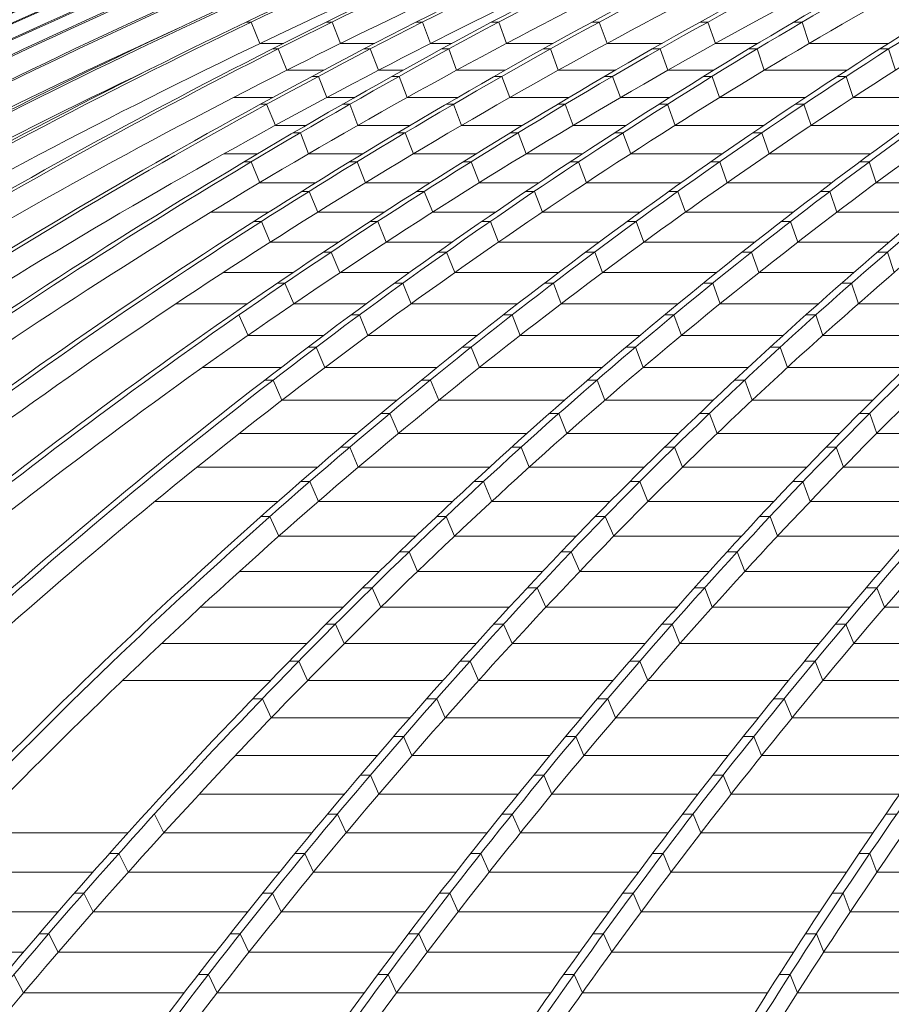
# Model space of a CAD drawing. Header units: millimetres. Extents: x 98865 to 469195, y -12752 to 43452.
# Tile 36 of 98: x 276113 to 279148, y 33197 to 36623. Entities that reach past the tile are written whole.
import ezdxf

# ---------------------------------------------------------------- set-up
doc = ezdxf.new("R2010")
doc.units = ezdxf.units.MM
doc.header["$LTSCALE"] = 0.05
doc.layers.get('0').update_dxf_attribs({"lineweight": 0})

# ---------------------------------------------------------------- blocks, each defined once
blk = doc.blocks.new('fjhhjhjj')
at = {"elevation": -8576.5}
for points in [[(46762.6, 15673.5, -0.18771), (62936.6, 24280.2)], [(62953.8, 24280.2, 0.039118), (59038.2, 23497.9, 0.036586), (55573.4, 22237.1, 0.039025), (52351.5, 20487.6, 0.039239), (49379.8, 18282.2, 0.036518), (46781.5, 15673.5)], [(62959.3, 24280.2, 0.039305), (59064, 23497.9, 0.0367), (55616.1, 22237.1, 0.036614), (52391.6, 20487.6, 0.036612), (49451.2, 18282.2, 0.036513), (46864.8, 15673.5)], [(62984.3, 24280.2, 0.039575), (59118, 23497.9, 0.036909), (55695.6, 22237.1, 0.036762), (52495.1, 20487.6, 0.036687), (49576.5, 18282.2, 0.01823), (48246.7, 17026.1, 0.018268), (47009.3, 15673.5)], [(62991.2, 24280.2, 0.039575), (59124.9, 23497.9, 0.036909), (55702.5, 22237.1, 0.036762), (52502, 20487.6, 0.036687), (49583.4, 18282.2, 0.03651), (47016.2, 15673.5)], [(63027.4, 24280.2, 0.039972), (59202.9, 23497.9, 0.018833), (57486.5, 22930.4, 0.018369), (55817.6, 22237.1, 0.018694), (54204.5, 21422.1, 0.018271), (52651.7, 20487.6, 0.018633), (51167.7, 19438.1, 0.01815), (49764.7, 18282.2, 0.018462), (48449.2, 17026.1, 0.018027), (47225.3, 15673.5)], [(63039.4, 24280.2, 0.040592), (59278.5, 23497.9, 0.037721), (55950.6, 22237.1, 0.038047), (52843.8, 20487.6, 0.037763), (50001.6, 18282.2, 0.036483), (47506, 15673.5)], [(63132.9, 24280.2, 0.040969), (59410, 23497.9, 0.037974), (56114.6, 22237.1, 0.037501), (53032.7, 20487.6, 0.037043), (50222.4, 18282.2, 0.036462), (47750.4, 15673.5)], [(63146.5, 24280.2, 0.040969), (59423.6, 23497.9, 0.037974), (56128.2, 22237.1, 0.037501), (53046.3, 20487.6, 0.037043), (50236, 18282.2, 0.036462), (47764, 15673.5)], [(63272.6, 24280.2, 0.041334), (59585.6, 23497.9, 0.038282), (56323.1, 22237.1, 0.037017), (53268, 20487.6, 0.036368), (50491, 18282.2, 0.036444), (48044.5, 15673.5)], [(63295, 24280.2, 0.042403), (59710.3, 23497.9, 0.039047), (56537.2, 22237.1, 0.038215), (53569.8, 20487.6, 0.037353), (50863.8, 18282.2, 0.036362), (48483.6, 15673.5)], [(63378.8, 24280.2, 0.043466), (59890.9, 23497.9, 0.039825), (56803.6, 22237.1, 0.038714), (53916.3, 20487.6, 0.037547), (51283.5, 18282.2, 0.036258), (48967.6, 15673.5)], [(63398.8, 24280.2, 0.043466), (59910.9, 23497.9, 0.039825), (56823.6, 22237.1, 0.038714), (53936.3, 20487.6, 0.037547), (51303.4, 18282.2, 0.036258), (48987.6, 15673.5)], [(63492.7, 24280.2, 0.044718), (60113.3, 23497.9, 0.040724), (57122, 22237.1, 0.039269), (54324.6, 20487.6, 0.037737), (51773.6, 18282.2, 0.036105), (49529.8, 15673.5)], [(63520.9, 24280.2, 0.046454), (60282.9, 23497.9, 0.041974), (57417.6, 22237.1, 0.039159), (54733.9, 20487.6, 0.037023), (52295.7, 18282.2, 0.035844), (50147.1, 15673.5)], [(63716, 24280.2, 0.047374), (60549.1, 23497.9, 0.042567), (57745.8, 22237.1, 0.040333), (55124.2, 20487.6, 0.038015), (52733.6, 18282.2, 0.035685), (50630.9, 15673.5)], [(63741.8, 24280.2, 0.047374), (60574.9, 23497.9, 0.042567), (57771.7, 22237.1, 0.040333), (55150.1, 20487.6, 0.038015), (52759.5, 18282.2, 0.035685), (50656.7, 15673.5)], [(63964.6, 24280.2, 0.048308), (60867.1, 23497.9, 0.043228), (58126.2, 22237.1, 0.039953), (55559.6, 20487.6, 0.037282), (53226.6, 18282.2, 0.035508), (51171.2, 15673.5)], [(64001.7, 24280.2, 0.050801), (61078.4, 23497.9, 0.044807), (58490.9, 22237.1, 0.041478), (56070.9, 20487.6, 0.038141), (53864.2, 18282.2, 0.034979), (51923.2, 15673.5)], [(64136.1, 24280.2, 0.05323), (61368.1, 23497.9, 0.046298), (58918, 22237.1, 0.042138), (56626.7, 20487.6, 0.038087), (54537.2, 18282.2, 0.03439), (52699.3, 15673.5)], [(64167.2, 24280.2, 0.053231), (61399.2, 23497.9, 0.046299), (58949.1, 22237.1, 0.042139), (56657.8, 20487.6, 0.038087), (54568.3, 18282.2, 0.03439), (52730.4, 15673.5)], [(64309.6, 24280.2, 0.056039), (61706.2, 23497.9, 0.047917), (59401.7, 22237.1, 0.042752), (57246.6, 20487.6, 0.037893), (55281.3, 18282.2, 0.033634), (53552.7, 15673.5)], [(64351.4, 24280.2, 0.059928), (61953.1, 23497.9, 0.050008), (59831, 22237.1, 0.042466), (57843.3, 20487.6, 0.036488), (56037.5, 18282.2, 0.03248), (54446.1, 15673.5)], [(64628.8, 24280.2, 0.061936), (62327.9, 23497.9, 0.050937), (60291.3, 22237.1, 0.043534), (58386.6, 20487.6, 0.037088), (56649.7, 18282.2, 0.031856), (55122, 15673.5)], [(64664.4, 24280.2, 0.061935), (62363.5, 23497.9, 0.050937), (60326.9, 22237.1, 0.043536), (58422.2, 20487.6, 0.037089), (56685.3, 18282.2, 0.031857), (55157.5, 15673.5)], [(64962.1, 24280.2, 0.064033), (62757.2, 23497.9, 0.051922), (60806.3, 22237.1, 0.042903), (58979.3, 20487.6, 0.0359), (57318.7, 18282.2, 0.031172), (55855.7, 15673.5)], [(65010.2, 24280.2, 0.069507), (63034.5, 23497.9, 0.05401), (61285.7, 22237.1, 0.043608), (59650.2, 20487.6, 0.035415), (58158.8, 18282.2, 0.029326), (56847, 15673.5)], [(62388.5, 24205.7, 0.033617), (59039.5, 23497.9, 0.036586), (55574.8, 22237.1, 0.039142), (52353.6, 20487.6, 0.039364), (49381.1, 18282.2, 0.036518), (46782.9, 15673.5)], [(62388.5, 24205.7, 0.033628), (59059.7, 23497.9, 0.0367), (55611.7, 22237.1, 0.036614), (52387.2, 20487.6, 0.036612), (49446.8, 18282.2, 0.036513), (46860.4, 15673.5)], [(62427.8, 24197.6, 0.033744), (59212.3, 23497.9, 0.037215), (55827, 22237.1, 0.036977), (52661, 20487.6, 0.018395), (51177.1, 19438.1, 0.036624), (48458.6, 17026.1, 0.018179), (47234.7, 15673.5)], [(62427.2, 24197.6, 0.034203), (59266.1, 23497.9, 0.037721), (55938.3, 22237.1, 0.038047), (52831.5, 20487.6, 0.037763), (49989.3, 18282.2, 0.036483), (47493.7, 15673.5)], [(62703.1, 24197.6, 0.035058), (59600.5, 23497.9, 0.038282), (56338, 22237.1, 0.037134), (53283.6, 20487.6, 0.036499), (50505.9, 18282.2, 0.036444), (48059.3, 15673.5)], [(62703.4, 24197.6, 0.035573), (59692.6, 23497.9, 0.039047), (56519.5, 22237.1, 0.038215), (53552.1, 20487.6, 0.037353), (50846.1, 18282.2, 0.036362), (48465.9, 15673.5)], [(62979.4, 24197.6, 0.037923), (60135.5, 23497.9, 0.040724), (57144.2, 22237.1, 0.039269), (54346.8, 20487.6, 0.037737), (51795.8, 18282.2, 0.036105), (49552, 15673.5)], [(62978.8, 24197.6, 0.039031), (60258.1, 23497.9, 0.041973), (57392.9, 22237.1, 0.039281), (54709.8, 20487.6, 0.037158), (52270.9, 18282.2, 0.035844), (50122.3, 15673.5)], [(63503.7, 24197.6, 0.0412), (60894, 23497.9, 0.043228), (58153.2, 22237.1, 0.040078), (55587.1, 20487.6, 0.037418), (53253.5, 18282.2, 0.035508), (51198.2, 15673.5)], [(63503.7, 24197.6, 0.042487), (61049.2, 23497.9, 0.044807), (58461.6, 22237.1, 0.041477), (56041.7, 20487.6, 0.038141), (53835, 18282.2, 0.034979), (51894, 15673.5)], [(63933.9, 24197.6, 0.047911), (61739, 23497.9, 0.047918), (59434.5, 22237.1, 0.042752), (57279.4, 20487.6, 0.037893), (55314.2, 18282.2, 0.033634), (53585.5, 15673.5)], [(63933.2, 24197.6, 0.050186), (61918.3, 23497.9, 0.050008), (59796.2, 22237.1, 0.042596), (57809, 20487.6, 0.036624), (56002.7, 18282.2, 0.03248), (54411.3, 15673.5)], [(64655.9, 24197.6, 0.055235), (62793.6, 23497.9, 0.051921), (60842.6, 22237.1, 0.043033), (59016.2, 20487.6, 0.036034), (57355.1, 18282.2, 0.031172), (55892.1, 15673.5)], [(64655.6, 24197.6, 0.057888), (62996.6, 23497.9, 0.05401), (61247.7, 22237.1, 0.043608), (59612.2, 20487.6, 0.035414), (58120.9, 18282.2, 0.029326), (56809, 15673.5)], [(64373.6, 24132.3, 0.054713), (62376.9, 23420, 0.05094), (60346.7, 22163.2, 0.043536), (58448.1, 20419.3, 0.037089), (56716.8, 18221, 0.031745), (55193.6, 15620.6)], [(63842.6, 24083.4, 0.0479), (61966.6, 23420, 0.050007), (59851.3, 22163.2, 0.043358), (57873.5, 20419.3, 0.037419), (56070, 18221, 0.032414), (54483.7, 15620.6)], [(64510.1, 24057.8, 0.052863), (63046, 23420, 0.05401), (61302.8, 22163.2, 0.043608), (59672.5, 20419.3, 0.035415), (58185.9, 18221, 0.029237), (56878, 15620.6)], [(62452, 23788, 0.020585), (61415.3, 23420, 0.046298), (58973, 22163.2, 0.042138), (56689, 20419.3, 0.038087), (54606.3, 18221, 0.034244), (52773.8, 15620.6)], [(61928.4, 23708.6, 0.014968), (61095.4, 23420, 0.044807), (58516.1, 22163.2, 0.041477), (56104, 20419.3, 0.038788), (53904.3, 18221, 0.034841), (51969.1, 15620.6)], [(61476, 23702.7, 0.013612), (60593.4, 23420, 0.042568), (57799, 22163.2, 0.040333), (55185.8, 20419.3, 0.038016), (52802.8, 18221, 0.035579), (50706.4, 15620.6)], [(60766.4, 23572.4, 0.006913), (60301.1, 23420, 0.041972), (57445.1, 22163.2, 0.040001), (54774.7, 20419.3, 0.037946), (52339.7, 18221, 0.035806), (50197.8, 15620.6)], [(63186.8, 23602.1, 0.011823), (62806.7, 23420, 0.051924), (60861.9, 22163.2, 0.043673), (59043.5, 20419.3, 0.036691), (57385.5, 18221, 0.014988), (56630, 16968.9, 0.013115), (55926.6, 15620.6)], [(61756.6, 23421.1, 0.000061), (61754, 23420, 0.047917), (59456.9, 22163.2, 0.042751), (57308.8, 20419.3, 0.037892), (55349.8, 18221, 0.033527), (53626.4, 15620.6)], [(59171.8, 23162.2, 0.030221), (56853.7, 22163.2, 0.038714), (53975.7, 20419.3, 0.037547), (51351.3, 18221, 0.036142), (49042.3, 15620.6)], [(60199.1, 23146.1, 0.03225), (58180.2, 22163.2, 0.04069), (55625.6, 20419.3, 0.038083), (53296.2, 18221, 0.035317), (51246.7, 15620.6)], [(58392.8, 22957.7, 0.022808), (56568.2, 22163.2, 0.038215), (53610.3, 20419.3, 0.037353), (50913, 18221, 0.036235), (48539.9, 15620.6)], [(58511.4, 22798.2, 0.018608), (57173.3, 22163.2, 0.039269), (54384.9, 20419.3, 0.037737), (51842.1, 18221, 0.035982), (49605, 15620.6)], [(56481.5, 22312, 0.003817), (56160.3, 22163.2, 0.037501), (53088.3, 20419.3, 0.037044), (50286.9, 18221, 0.036366), (47822.4, 15620.6)], [(56375.7, 22165.9, 0.000068), (56370.2, 22163.2, 0.037709), (53329.4, 20419.3, 0.037139), (50556.7, 18221, 0.036265), (48117.1, 15620.6)]]:
    blk.add_lwpolyline(points, format="xyb", dxfattribs=at)
for points, elevation in [([(56730, 22330.6), (56712.3, 22330.6)], -8576.5), ([(56760.4, 22256.4), (56730, 22330.6)], -8576.5), ([(57011.1, 22330.6), (56991.1, 22330.6)], -8576.5), ([(57040.7, 22256.4), (57011.1, 22330.6)], -8576.5), ([(57325.9, 22330.6), (57303.7, 22330.6)], -8576.5), ([(57354.4, 22256.4), (57325.9, 22330.6)], -8576.5), ([(57591.5, 22330.6), (57566.8, 22330.6)], -8576.5), ([(57618.5, 22256.4), (57591.5, 22330.6)], -8576.5), ([(57941.8, 22330.6), (57915.9, 22330.6)], -8576.5), ([(57941.8, 22330.6), (57968.6, 22256.4)], -8576.5), ([(58319.4, 22330.6), (58292.5, 22330.6)], -8576.5), ([(58345.9, 22256.4), (58319.4, 22330.6)], -8576.5), ([(58647.7, 22330.6), (58618.5, 22330.6)], -8576.5), ([(58672.5, 22256.4), (58647.7, 22330.6)], -8576.5), ([(56841.9, 22256.4), (56760.4, 22256.4)], -8576.5), ([(56823.6, 22237.1), (56803.6, 22237.1)], -8576.5), ([(56823.6, 22237.1), (56853.7, 22163.2)], -8576.5), ([(57159.1, 22256.4), (57040.7, 22256.4)], -8576.5), ([(57144.2, 22237.1), (57122, 22237.1)], -8576.5), ([(57144.2, 22237.1), (57173.3, 22163.2)], -8576.5), ([(57428.3, 22256.4), (57354.4, 22256.4)], -8576.5), ([(57417.6, 22237.1), (57392.9, 22237.1)], -8576.5), ([(57417.6, 22237.1), (57445.1, 22163.2)], -8576.5), ([(57780.5, 22256.4), (57618.5, 22256.4)], -8576.5), ([(57771.7, 22237.1), (57745.8, 22237.1)], -8576.5), ([(57771.7, 22237.1), (57799, 22163.2)], -8576.5), ([(58160.1, 22256.4), (57968.6, 22256.4)], -8576.5), ([(58153.2, 22237.1), (58126.2, 22237.1)], -8576.5), ([(58153.2, 22237.1), (58180.2, 22163.2)], -8576.5), ([(58493.6, 22256.4), (58345.9, 22256.4)], -8576.5), ([(58490.9, 22237.1), (58461.6, 22237.1)], -8576.5), ([(58490.9, 22237.1), (58516.1, 22163.2)], -8576.5), ([(58948.3, 22256.4), (58672.5, 22256.4)], -8576.5), ([(58949.1, 22237.1), (58918, 22237.1)], -8576.5), ([(58949.1, 22237.1), (58973, 22163.2)], -8576.5), ([(56981.5, 22163.2), (56853.7, 22163.2)], -8576.5), ([(56963.6, 22141.8), (56941.4, 22141.8)], -8576.5), ([(56993.2, 22068.3), (56963.6, 22141.8)], -8576.5), ([(57258.6, 22163.2), (57173.3, 22163.2)], -8576.5), ([(57245, 22141.8), (57220.2, 22141.8)], -8576.5), ([(57272.7, 22068.3), (57245, 22141.8)], -8576.5), ([(57614.3, 22163.2), (57445.1, 22163.2)], -8576.5), ([(57602.5, 22141.8), (57576.6, 22141.8)], -8576.5), ([(57602.5, 22141.8), (57630.4, 22068.3)], -8576.5), ([(57997.8, 22163.2), (57799, 22163.2)], -8576.5), ([(57988, 22141.8), (57961.1, 22141.8)], -8576.5), ([(58015.4, 22068.3), (57988, 22141.8)], -8576.5), ([(58340.3, 22163.2), (58180.2, 22163.2)], -8576.5), ([(58334.8, 22141.8), (58305.6, 22141.8)], -8576.5), ([(58360.6, 22068.3), (58334.8, 22141.8)], -8576.5), ([(58803.2, 22163.2), (58516.1, 22163.2)], -8576.5), ([(58801.5, 22141.8), (58770.4, 22141.8)], -8576.5), ([(58825.9, 22068.3), (58801.5, 22141.8)], -8576.5), ([(56804.7, 22068.3), (56667.8, 22068.3)], -8576.5), ([(57089.4, 22068.3), (56993.2, 22068.3)], -8576.5), ([(57448.6, 22068.3), (57272.7, 22068.3)], -8576.5), ([(57836.1, 22068.3), (57630.4, 22068.3)], -8576.5), ([(58187.4, 22068.3), (58015.4, 22068.3)], -8576.5), ([(58658.5, 22068.3), (58360.6, 22068.3)], -8576.5), ([(59157.8, 22068.3), (58825.9, 22068.3)], -8576.5), ([(56783.6, 22044.7), (56761.4, 22044.7)], -8576.5), ([(56813.8, 21971.4), (56783.6, 22044.7)], -8576.5), ([(57072.9, 22044.7), (57048, 22044.7)], -8576.5), ([(57100.9, 21971.4), (57072.9, 22044.7)], -8576.5), ([(57433.9, 22044.7), (57408, 22044.7)], -8576.5), ([(57433.9, 22044.7), (57462.3, 21971.4)], -8576.5), ([(57823.3, 22044.7), (57796.5, 22044.7)], -8576.5), ([(57851.1, 21971.4), (57823.3, 22044.7)], -8576.5), ([(58179.3, 22044.7), (58150, 22044.7)], -8576.5), ([(58205.5, 21971.4), (58179.3, 22044.7)], -8576.5), ([(58654.2, 22044.7), (58623.1, 22044.7)], -8576.5), ([(58679.1, 21971.4), (58654.2, 22044.7)], -8576.5), ([(56920.7, 21971.4), (56813.8, 21971.4)], -8576.5), ([(57283.4, 21971.4), (57100.9, 21971.4)], -8576.5), ([(57674.7, 21971.4), (57462.3, 21971.4)], -8576.5), ([(58035, 21971.4), (57851.1, 21971.4)], -8576.5), ([(58514.2, 21971.4), (58205.5, 21971.4)], -8576.5), ([(59022.1, 21971.4), (58679.1, 21971.4)], -8576.5), ([(56901.3, 21945.6), (56876.4, 21945.6)], -8576.5), ([(56929.8, 21872.7), (56901.3, 21945.6)], -8576.5), ([(57265.9, 21945.6), (57240, 21945.6)], -8576.5), ([(57265.9, 21945.6), (57294.8, 21872.7)], -8576.5), ([(57659.2, 21945.6), (57632.3, 21945.6)], -8576.5), ([(57687.4, 21872.7), (57659.2, 21945.6)], -8576.5), ([(58024.2, 21945.6), (57994.9, 21945.6)], -8576.5), ([(58051, 21872.7), (58024.2, 21945.6)], -8576.5), ([(58507.4, 21945.6), (58476.3, 21945.6)], -8576.5), ([(58532.8, 21872.7), (58507.4, 21945.6)], -8576.5), ([(56752.4, 21872.7), (56635.1, 21872.7)], -8576.5), ([(57118.7, 21872.7), (56929.8, 21872.7)], -8576.5), ([(57513.7, 21872.7), (57294.8, 21872.7)], -8576.5), ([(57882.9, 21872.7), (57687.4, 21872.7)], -8576.5), ([(58370.3, 21872.7), (58051, 21872.7)], -8576.5), ([(58886.7, 21872.7), (58532.8, 21872.7)], -8576.5), ([(56730.2, 21844.7), (56705.4, 21844.7)], -8576.5), ([(56759.3, 21772), (56730.2, 21844.7)], -8576.5), ([(57098.5, 21844.7), (57072.6, 21844.7)], -8576.5), ([(57098.5, 21844.7), (57128, 21772)], -8576.5), ([(57495.5, 21844.7), (57468.7, 21844.7)], -8576.5), ([(57524.2, 21772), (57495.5, 21844.7)], -8576.5), ([(57869.7, 21844.7), (57840.4, 21844.7)], -8576.5), ([(57896.9, 21772), (57869.7, 21844.7)], -8576.5), ([(58361.1, 21844.7), (58330, 21844.7)], -8576.5), ([(58386.9, 21772), (58361.1, 21844.7)], -8576.5), ([(58881.7, 21844.7), (58848.8, 21844.7)], -8576.5), ([(58905.9, 21772), (58881.7, 21844.7)], -8576.5), ([(56954.5, 21772), (56759.3, 21772)], -8576.5), ([(57353.2, 21772), (57128, 21772)], -8576.5), ([(57731.3, 21772), (57524.2, 21772)], -8576.5), ([(58226.7, 21772), (57896.9, 21772)], -8576.5), ([(58751.7, 21772), (58386.9, 21772)], -8576.5), ([(59198.3, 21772), (58905.9, 21772)], -8576.5), ([(56931.8, 21741.8), (56905.9, 21741.8)], -8576.5), ([(56931.8, 21741.8), (56961.8, 21669.5)], -8576.5), ([(57332.5, 21741.8), (57305.7, 21741.8)], -8576.5), ([(57361.7, 21669.5), (57332.5, 21741.8)], -8576.5), ([(57715.7, 21741.8), (57686.5, 21741.8)], -8576.5), ([(57743.5, 21669.5), (57715.7, 21741.8)], -8576.5), ([(58215.3, 21741.8), (58184.2, 21741.8)], -8576.5), ([(58241.6, 21669.5), (58215.3, 21741.8)], -8576.5), ([(58744.5, 21741.8), (58711.7, 21741.8)], -8576.5), ([(58769.2, 21669.5), (58744.5, 21741.8)], -8576.5), ([(56790.9, 21669.5), (56589.4, 21669.5)], -8576.5), ([(57193.1, 21669.5), (56961.8, 21669.5)], -8576.5), ([(57580.3, 21669.5), (57361.7, 21669.5)], -8576.5), ([(58083.6, 21669.5), (57743.5, 21669.5)], -8576.5), ([(58617, 21669.5), (58241.6, 21669.5)], -8576.5), ([(59074.2, 21669.5), (58769.2, 21669.5)], -8576.5), ([(56765.7, 21637.1), (56739.9, 21637.1)], -8576.5), ([(56765.7, 21637.1), (56796.3, 21565.2)], -8576.5), ([(57170.1, 21637.1), (57143.3, 21637.1)], -8576.5), ([(57200, 21565.2), (57170.1, 21637.1)], -8576.5), ([(57562.5, 21637.1), (57533.2, 21637.1)], -8576.5), ([(57590.7, 21565.2), (57562.5, 21637.1)], -8576.5), ([(58070.1, 21637.1), (58039, 21637.1)], -8576.5), ([(58096.9, 21565.2), (58070.1, 21637.1)], -8576.5), ([(58607.9, 21637.1), (58575.1, 21637.1)], -8576.5), ([(58633, 21565.2), (58607.9, 21637.1)], -8576.5), ([(57033.6, 21565.2), (56796.3, 21565.2)], -8576.5), ([(57429.8, 21565.2), (57200, 21565.2)], -8576.5), ([(57941.1, 21565.2), (57590.7, 21565.2)], -8576.5), ([(58482.9, 21565.2), (58096.9, 21565.2)], -8576.5), ([(58950.5, 21565.2), (58633, 21565.2)], -8576.5), ([(57008.4, 21530.6), (56981.5, 21530.6)], -8576.5), ([(57038.9, 21458.9), (57008.4, 21530.6)], -8576.5), ([(57409.8, 21530.6), (57380.6, 21530.6)], -8576.5), ([(57438.5, 21458.9), (57409.8, 21530.6)], -8576.5), ([(57925.6, 21530.6), (57894.5, 21530.6)], -8576.5), ([(57952.8, 21458.9), (57925.6, 21530.6)], -8576.5), ([(58471.9, 21530.6), (58439.1, 21530.6)], -8576.5), ([(58497.4, 21458.9), (58471.9, 21530.6)], -8576.5), ([(58944.9, 21530.6), (58910.1, 21530.6)], -8576.5), ([(58944.9, 21530.6), (58968, 21458.9)], -8576.5), ([(56874.7, 21458.9), (56631.5, 21458.9)], -8576.5), ([(57279.8, 21458.9), (57038.9, 21458.9)], -8576.5), ([(57799, 21458.9), (57438.5, 21458.9)], -8576.5), ([(58349.3, 21458.9), (57952.8, 21458.9)], -8576.5), ([(58827.3, 21458.9), (58497.4, 21458.9)], -8576.5), ([(56847.4, 21422.1), (56820.4, 21422.1)], -8576.5), ([(56847.4, 21422.1), (56878.6, 21350.8)], -8576.5), ([(57257.9, 21422.1), (57228.6, 21422.1)], -8576.5), ([(57257.9, 21422.1), (57287.1, 21350.8)], -8576.5), ([(57781.7, 21422.1), (57750.6, 21422.1)], -8576.5), ([(57781.7, 21422.1), (57809.3, 21350.8)], -8576.5), ([(58336.5, 21422.1), (58303.6, 21422.1)], -8576.5), ([(58336.5, 21422.1), (58362.4, 21350.8)], -8576.5), ([(58820, 21422.1), (58785.2, 21422.1)], -8576.5), ([(58820, 21422.1), (58843.6, 21350.8)], -8576.5), ([(56716.4, 21350.8), (56467.6, 21350.8)], -8576.5), ([(57130.6, 21350.8), (56878.6, 21350.8)], -8576.5), ([(57657.7, 21350.8), (57287.1, 21350.8)], -8576.5), ([(58216.2, 21350.8), (57809.3, 21350.8)], -8576.5), ([(58704.5, 21350.8), (58362.4, 21350.8)], -8576.5), ([(59243.5, 21350.8), (58843.6, 21350.8)], -8576.5), ([(56718.8, 21240.8), (56686.9, 21311.7)], -8576.5), ([(57106.5, 21311.7), (57077.3, 21311.7)], -8576.5), ([(57136.2, 21240.8), (57106.5, 21311.7)], -8576.5), ([(57638.3, 21311.7), (57607.2, 21311.7)], -8576.5), ([(57666.4, 21240.8), (57638.3, 21311.7)], -8576.5), ([(58201.6, 21311.7), (58168.7, 21311.7)], -8576.5), ([(58228, 21240.8), (58201.6, 21311.7)], -8576.5), ([(58695.4, 21311.7), (58660.7, 21311.7)], -8576.5), ([(58695.4, 21311.7), (58719.7, 21240.8)], -8576.5), ([(56981.8, 21240.8), (56718.8, 21240.8)], -8576.5), ([(57516.7, 21240.8), (57136.2, 21240.8)], -8576.5), ([(58083.6, 21240.8), (57666.4, 21240.8)], -8576.5), ([(58582.1, 21240.8), (58228, 21240.8)], -8576.5), ([(59126.2, 21240.8), (58719.7, 21240.8)], -8576.5), ([(56955.9, 21199.4), (56926.7, 21199.4)], -8576.5), ([(56986.1, 21128.8), (56955.9, 21199.4)], -8576.5), ([(57495.6, 21199.4), (57464.5, 21199.4)], -8576.5), ([(57524.2, 21128.8), (57495.6, 21199.4)], -8576.5), ([(58067.4, 21199.4), (58034.5, 21199.4)], -8576.5), ([(58094.2, 21128.8), (58067.4, 21199.4)], -8576.5), ([(58571.5, 21199.4), (58536.8, 21199.4)], -8576.5), ([(58571.5, 21199.4), (58596.5, 21128.8)], -8576.5), ([(56833.7, 21128.8), (56559.9, 21128.8)], -8576.5), ([(57376.5, 21128.8), (56986.1, 21128.8)], -8576.5), ([(57951.6, 21128.8), (57524.2, 21128.8)], -8576.5), ([(58460.3, 21128.8), (58094.2, 21128.8)], -8576.5), ([(59009.5, 21128.8), (58596.5, 21128.8)], -8576.5), ([(56806.2, 21085.3), (56776.9, 21085.3)], -8576.5), ([(56836.8, 21015.1), (56806.2, 21085.3)], -8576.5), ([(57353.8, 21085.3), (57322.7, 21085.3)], -8576.5), ([(57382.8, 21015.1), (57353.8, 21085.3)], -8576.5), ([(57933.9, 21085.3), (57901.1, 21085.3)], -8576.5), ([(57961.2, 21015.1), (57933.9, 21085.3)], -8576.5), ([(58448.2, 21085.3), (58413.5, 21085.3)], -8576.5), ([(58448.2, 21085.3), (58474, 21015.1)], -8576.5), ([(57236.9, 21015.1), (56836.8, 21015.1)], -8576.5), ([(57820.4, 21015.1), (57382.8, 21015.1)], -8576.5), ([(58339, 21015.1), (57961.2, 21015.1)], -8576.5), ([(58893.4, 21015.1), (58474, 21015.1)], -8576.5), ([(57212.8, 20969.4), (57181.7, 20969.4)], -8576.5), ([(57242.3, 20899.5), (57212.8, 20969.4)], -8576.5), ([(57801.3, 20969.4), (57768.4, 20969.4)], -8576.5), ([(57828.9, 20899.5), (57801.3, 20969.4)], -8576.5), ([(58325.6, 20969.4), (58291, 20969.4)], -8576.5), ([(58325.6, 20969.4), (58352.2, 20899.5)], -8576.5), ([(58883.1, 20969.4), (58847.5, 20969.4)], -8576.5), ([(58883.1, 20969.4), (58907.5, 20899.5)], -8576.5), ([(57098.2, 20899.5), (56688.4, 20899.5)], -8576.5), ([(57689.9, 20899.5), (57242.3, 20899.5)], -8576.5), ([(58218.5, 20899.5), (57828.9, 20899.5)], -8576.5), ([(58778.1, 20899.5), (58352.2, 20899.5)], -8576.5), ([(59355.6, 20899.5), (58907.5, 20899.5)], -8576.5), ([(57072.6, 20851.6), (57041.5, 20851.6)], -8576.5), ([(57102.6, 20782.2), (57072.6, 20851.6)], -8576.5), ([(57669.5, 20851.6), (57636.6, 20851.6)], -8576.5), ([(57697.5, 20782.2), (57669.5, 20851.6)], -8576.5), ([(58203.8, 20851.6), (58169.3, 20851.6)], -8576.5), ([(58203.8, 20851.6), (58231.2, 20782.2)], -8576.5), ([(58766.6, 20851.6), (58731, 20851.6)], -8576.5), ([(58766.6, 20851.6), (58791.4, 20782.2)], -8576.5), ([(56960.3, 20782.2), (56540.9, 20782.2)], -8576.5), ([(57560.2, 20782.2), (57102.6, 20782.2)], -8576.5), ([(58098.7, 20782.2), (57697.5, 20782.2)], -8576.5), ([(58663.5, 20782.2), (58231.2, 20782.2)], -8576.5), ([(59245.5, 20782.2), (58791.4, 20782.2)], -8576.5), ([(56933.4, 20732.1), (56902.3, 20732.1)], -8576.5), ([(56963.8, 20663), (56933.4, 20732.1)], -8576.5), ([(57538.5, 20732.1), (57505.7, 20732.1)], -8576.5), ([(57567, 20663), (57538.5, 20732.1)], -8576.5), ([(58082.8, 20732.1), (58048.3, 20732.1)], -8576.5), ([(58082.8, 20732.1), (58111.1, 20663)], -8576.5), ([(58650.9, 20732.1), (58615.3, 20732.1)], -8576.5), ([(58650.9, 20732.1), (58676.1, 20663)], -8576.5), ([(56823.2, 20663), (56394.3, 20663)], -8576.5), ([(57431.3, 20663), (56963.8, 20663)], -8576.5), ([(57979.6, 20663), (57567, 20663)], -8576.5), ([(58549.6, 20663), (58111.1, 20663)], -8576.5), ([(59136.1, 20663), (58676.1, 20663)], -8576.5), ([(56795.1, 20610.7), (56764, 20610.7)], -8576.5), ([(56825.9, 20542), (56795.1, 20610.7)], -8576.5), ([(57408.5, 20610.7), (57375.6, 20610.7)], -8576.5), ([(57437.4, 20542), (57408.5, 20610.7)], -8576.5), ([(57962.6, 20610.7), (57928.2, 20610.7)], -8576.5), ([(57962.6, 20610.7), (57991.8, 20542)], -8576.5), ([(58536.1, 20610.7), (58500.5, 20610.7)], -8576.5), ([(58536.1, 20610.7), (58561.6, 20542)], -8576.5), ([(57303.3, 20542), (56825.9, 20542)], -8576.5), ([(57861.4, 20542), (57437.4, 20542)], -8576.5), ([(58436.6, 20542), (57991.8, 20542)], -8576.5), ([(59027.5, 20542), (58561.6, 20542)], -8576.5), ([(57279.4, 20487.6), (57246.6, 20487.6)], -8576.5), ([(57279.4, 20487.6), (57308.8, 20419.3)], -8576.5), ([(57843.3, 20487.6), (57809, 20487.6)], -8576.5), ([(57843.3, 20487.6), (57873.5, 20419.3)], -8576.5), ([(58422.2, 20487.6), (58386.6, 20487.6)], -8576.5), ([(58422.2, 20487.6), (58448.1, 20419.3)], -8576.5), ([(57176.1, 20419.3), (56689, 20419.3)], -8576.5), ([(57744.5, 20419.3), (57308.8, 20419.3)], -8576.5), ([(58324.4, 20419.3), (57873.5, 20419.3)], -8576.5), ([(58920.1, 20419.3), (58448.1, 20419.3)], -8576.5), ([(57150.9, 20362.5), (57118, 20362.5)], 5545.8), ([(57180.6, 20294.6), (57150.9, 20362.5)], -8576.5), ([(57725.7, 20362.5), (57691.3, 20362.5)], 5545.8), ([(57725.7, 20362.5), (57755.6, 20294.6)], 5545.8), ([(58308.7, 20362.5), (58273.1, 20362.5)], 5545.8), ([(58308.7, 20362.5), (58335, 20294.6)], 5545.8), ([(58907.9, 20362.5), (58871.2, 20362.5)], 5545.8), ([(58935.2, 20294.6), (58907.9, 20362.5)], -8576.5), ([(57049.3, 20294.6), (56552.7, 20294.6)], -8576.5), ([(57628.3, 20294.6), (57180.6, 20294.6)], -8576.5), ([(58212.4, 20294.6), (57755.6, 20294.6)], -8576.5), ([(58813.3, 20294.6), (58335, 20294.6)], -8576.5), ([(59462.8, 20294.6), (58935.2, 20294.6)], -8576.5), ([(57022.9, 20235.7), (56990.1, 20235.7)], -8576.5), ([(57053.1, 20168.2), (57022.9, 20235.7)], -8576.5), ([(57608.5, 20235.7), (57574, 20235.7)], -8576.5), ([(57608.5, 20235.7), (57638.3, 20168.2)], -8576.5), ([(58195.7, 20235.7), (58160.1, 20235.7)], -8576.5), ([(58195.7, 20235.7), (58222.3, 20168.2)], -8576.5), ([(58800.1, 20235.7), (58763.4, 20235.7)], -8576.5), ([(58827.4, 20168.2), (58800.1, 20235.7)], -8576.5), ([(56922.9, 20168.2), (56417.1, 20168.2)], -8576.5), ([(57512.5, 20168.2), (57053.1, 20168.2)], -8576.5), ([(58100.8, 20168.2), (57638.3, 20168.2)], -8576.5), ([(58706.9, 20168.2), (58222.3, 20168.2)], -8576.5), ([(59367.1, 20168.2), (58827.4, 20168.2)], -8576.5), ([(56895.6, 20107.1), (56862.7, 20107.1)], -8576.5), ([(56926.1, 20040), (56895.6, 20107.1)], -8576.5), ([(57491.8, 20107.1), (57457.2, 20107.1)], -8576.5), ([(57491.8, 20107.1), (57521.4, 20040)], -8576.5), ([(58083.2, 20107.1), (58047.6, 20107.1)], -8576.5), ([(58083.2, 20107.1), (58110.2, 20040)], -8576.5), ([(58692.7, 20107.1), (58656.1, 20107.1)], -8576.5), ([(58720, 20040), (58692.7, 20107.1)], -8576.5), ([(56797.2, 20040), (56282.1, 20040)], -8576.5), ([(57397.1, 20040), (56926.1, 20040)], -8576.5), ([(57989.7, 20040), (57521.4, 20040)], -8576.5), ([(58600.9, 20040), (58110.2, 20040)], -8576.5), ([(59271.7, 20040), (58720, 20040)], -8576.5), ([(56768.8, 19976.7), (56736, 19976.7)], -8576.5), ([(56799.8, 19910.1), (56768.8, 19976.7)], -8576.5), ([(57375.5, 19976.7), (57340.9, 19976.7)], -8576.5), ([(57375.5, 19976.7), (57405.1, 19910.1)], -8576.5), ([(57971.2, 19976.7), (57935.6, 19976.7)], -8576.5), ([(57971.2, 19976.7), (57998.5, 19910.1)], -8576.5), ([(58585.7, 19976.7), (58549.2, 19976.7)], -8576.5), ([(58613, 19910.1), (58585.7, 19976.7)], -8576.5), ([(57282.3, 19910.1), (56799.8, 19910.1)], -8576.5), ([(57879.1, 19910.1), (57405.1, 19910.1)], -8576.5), ([(58495.3, 19910.1), (57998.5, 19910.1)], -8576.5), ([(59176.7, 19910.1), (58613, 19910.1)], -8576.5), ([(57259.9, 19844.6), (57225.2, 19844.6)], -8576.5), ([(57259.9, 19844.6), (57289.4, 19778.4)], -8576.5), ([(57859.7, 19844.6), (57824.1, 19844.6)], -8576.5), ([(57859.7, 19844.6), (57887.5, 19778.4)], -8576.5), ([(58479.3, 19844.6), (58442.8, 19844.6)], -8576.5), ([(58506.7, 19778.4), (58479.3, 19844.6)], -8576.5), ([(57168, 19778.4), (56674.2, 19778.4)], -8576.5), ([(57769.1, 19778.4), (57289.4, 19778.4)], -8576.5), ([(58390.2, 19778.4), (57887.5, 19778.4)], -8576.5), ([(59082.2, 19778.4), (58506.7, 19778.4)], -8576.5), ([(57144.9, 19710.8), (57110.1, 19710.8)], -8576.5), ([(57144.9, 19710.8), (57174.4, 19645)], -8576.5), ([(57749, 19710.8), (57713.4, 19710.8)], -8576.5), ([(57749, 19710.8), (57777, 19645)], -8576.5), ([(58373.4, 19710.8), (58337, 19710.8)], -8576.5), ([(58400.9, 19645), (58373.4, 19710.8)], -8576.5), ([(57054.3, 19645), (56549.3, 19645)], -8576.5), ([(57659.6, 19645), (57174.4, 19645)], -8576.5), ([(58285.6, 19645), (57777, 19645)], -8576.5), ([(58988.2, 19645), (58400.9, 19645)], -8576.5), ([(56393, 19575.3), (56425.2, 19510)], -8576.5), ([(57030.5, 19575.3), (56995.7, 19575.3)], -8576.5), ([(57030.5, 19575.3), (57060.1, 19510)], -8576.5), ([(57638.8, 19575.3), (57603.2, 19575.3)], -8576.5), ([(57638.8, 19575.3), (57667.3, 19510)], -8576.5), ([(58268.1, 19575.3), (58231.7, 19575.3)], -8576.5), ([(58295.7, 19510), (58268.1, 19575.3)], -8576.5), ([(58977.7, 19575.3), (58939.7, 19575.3)], -8576.5), ([(56300.9, 19510), (55749.5, 19510)], -8576.5), ([(56941.3, 19510), (56425.2, 19510)], -8576.5), ([(57550.9, 19510), (57060.1, 19510)], -8576.5), ([(58181.6, 19510), (57667.3, 19510)], -8576.5), ([(58894.7, 19510), (58295.7, 19510)], -8576.5), ([(56269.3, 19438.1), (56236.4, 19438.1)], -8576.5), ([(56269.3, 19438.1), (56301.9, 19373.2)], -8576.5), ([(56916.7, 19438.1), (56882, 19438.1)], -8576.5), ([(56916.7, 19438.1), (56946.5, 19373.2)], -8576.5), ([(57529.4, 19438.1), (57493.8, 19438.1)], -8576.5), ([(57529.4, 19438.1), (57558.2, 19373.2)], -8576.5), ([(58163.5, 19438.1), (58127.1, 19438.1)], -8576.5), ([(58163.5, 19438.1), (58191.3, 19373.2)], -8576.5), ([(58883.6, 19438.1), (58845.7, 19438.1)], -8576.5), ([(58883.6, 19438.1), (58908.4, 19373.2)], -8576.5), ([(56178.7, 19373.2), (55618.5, 19373.2)], -8576.5), ([(56828.9, 19373.2), (56301.9, 19373.2)], -8576.5), ([(57442.8, 19373.2), (56946.5, 19373.2)], -8576.5), ([(58078.3, 19373.2), (57558.2, 19373.2)], -8576.5), ([(58801.8, 19373.2), (58191.3, 19373.2)], -8576.5), ([(59631.7, 19373.2), (58908.4, 19373.2)], -8576.5), ([(56146.6, 19299.4), (56113.7, 19299.4)], -8576.5), ([(56146.6, 19299.4), (56179.6, 19234.9)], -8576.5), ([(56803.9, 19299.4), (56769.1, 19299.4)], -8576.5), ([(56803.9, 19299.4), (56833.8, 19234.9)], -8576.5), ([(57420.9, 19299.4), (57385.3, 19299.4)], -8576.5), ([(57420.9, 19299.4), (57450, 19234.9)], -8576.5), ([(58059.6, 19299.4), (58023.3, 19299.4)], -8576.5), ([(58087.6, 19234.9), (58059.6, 19299.4)], -8576.5), ([(58790.4, 19299.4), (58752.4, 19299.4)], -8576.5), ([(58790.4, 19299.4), (58815.5, 19234.9)], -8576.5), ([(56057.5, 19234.9), (55488.5, 19234.9)], -8576.5), ([(56717.4, 19234.9), (56179.6, 19234.9)], -8576.5), ([(57335.6, 19234.9), (56833.8, 19234.9)], -8576.5), ([(57975.7, 19234.9), (57450, 19234.9)], -8576.5), ([(58709.7, 19234.9), (58087.6, 19234.9)], -8576.5), ([(59548.8, 19234.9), (58815.5, 19234.9)], -8576.5), ([(56024.7, 19159), (55991.9, 19159)], -8576.5), ([(56024.7, 19159), (56058.1, 19095)], -8576.5), ([(56691.8, 19159), (56657, 19159)], -8576.5), ([(56691.8, 19159), (56722, 19095)], -8576.5), ([(57313.2, 19159), (57277.6, 19159)], -8576.5), ([(57313.2, 19159), (57342.6, 19095)], -8576.5), ([(57956.5, 19159), (57920.2, 19159)], -8576.5), ([(57984.8, 19095), (57956.5, 19159)], -8576.5), ([(58697.8, 19159), (58659.8, 19159)], -8576.5), ([(58697.8, 19159), (58723.2, 19095)], -8576.5), ([(55937.1, 19095), (55359.4, 19095)], -8576.5), ([(56606.6, 19095), (56058.1, 19095)], -8576.5), ([(57229.1, 19095), (56722, 19095)], -8576.5), ([(57873.8, 19095), (57342.6, 19095)], -8576.5), ([(58618.2, 19095), (57984.8, 19095)], -8576.5), ([(59466.4, 19095), (58723.2, 19095)], -8576.5), ([(55903.8, 19017), (55937.6, 18953.4)], -8576.5), ([(56580.6, 19017), (56545.7, 19017)], -8576.5), ([(56580.6, 19017), (56611, 18953.4)], -8576.5), ([(57206.2, 19017), (57170.6, 19017)], -8576.5), ([(57206.2, 19017), (57236.1, 18953.4)], -8576.5), ([(57854.2, 19017), (57817.9, 19017)], -8576.5), ([(57882.7, 18953.4), (57854.2, 19017)], -8576.5), ([(58606, 19017), (58568, 19017)], -8576.5), ([(58606, 19017), (58631.6, 18953.4)], -8576.5), ([(56496.6, 18953.4), (55937.6, 18953.4)], -8576.5), ([(57123.5, 18953.4), (56611, 18953.4)], -8576.5), ([(57772.7, 18953.4), (57236.1, 18953.4)], -8576.5), ([(58527.5, 18953.4), (57882.7, 18953.4)], -8576.5), ([(59384.8, 18953.4), (58631.6, 18953.4)], -8576.5)]:
    blk.add_lwpolyline(points, dxfattribs=dict(elevation=elevation))

msp = doc.modelspace()

# ---------------------------------------------------------------- block references
msp.add_blockref('fjhhjhjj', (220189.5, 14284, -85924.7))

doc.saveas('drawing.dxf')
